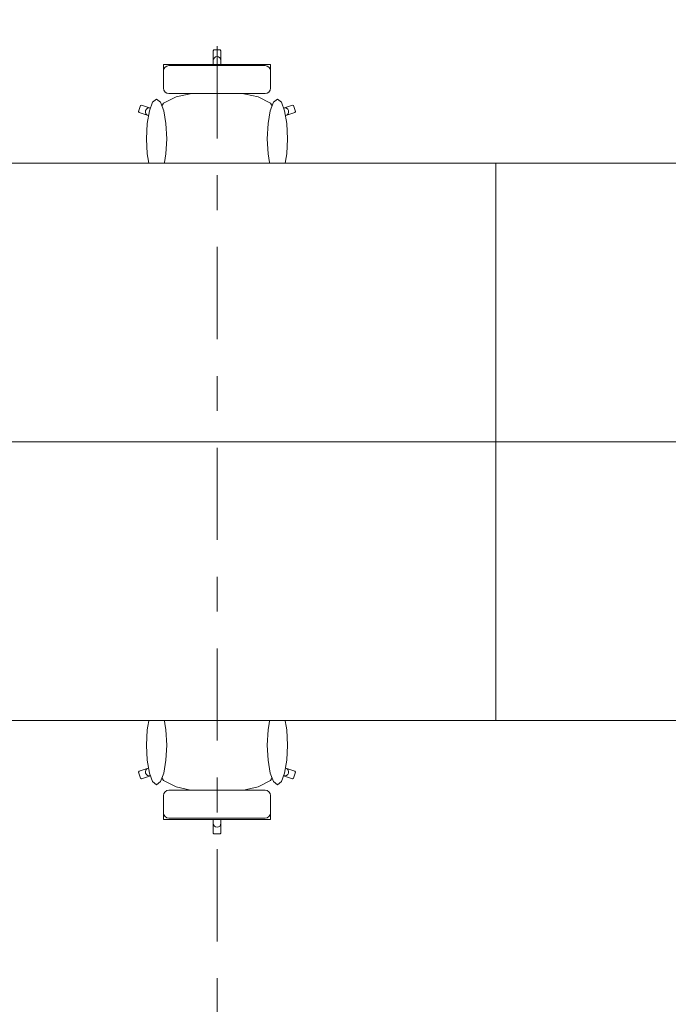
# Model space of a CAD drawing. Header units: metres. Extents: x -4 to 99, y -11 to 17.
# Tile 233 of 256: x 32.36 to 34.22, y 1.34 to 4.16. Entities that reach past the tile are written whole.
import ezdxf

# ---------------------------------------------------------------- set-up
doc = ezdxf.new("R2010")
doc.units = ezdxf.units.M
doc.header["$MEASUREMENT"] = 0
doc.linetypes.add('Strichlinie doppelt', pattern=[0.546806, 0.264583, -0.105833, 0.070556, -0.105833])
doc.linetypes.add('Wipeout_Contour', pattern=[1, 0, -1])
for name, color, linetype in [('152 - Bemaßung_ Beschriftung.Ausbau', 7, 'Continuous'), ('451 - Universal.Achsen Raster', 7, 'Continuous'), ('701 - Einrichtung.Möbel', 7, 'Continuous')]:
    doc.layers.add(name, color=color, linetype=linetype)
doc.styles.add('ERSTELLTER_STIL_2', font='txt')
doc.dimstyles.new('ERSTELLTER_STIL__1', dxfattribs={"dimtxt": 0.1, "dimasz": 0.0532, "dimexe": 0.18, "dimexo": 0.0625, "dimgap": 0, "dimtad": 1, "dimzin": 0, "dimdsep": 46, "dimtxsty": 'ERSTELLTER_STIL_2', "dimblk": 'ARROWHEAD_2', "dimblk1": 'ARROWHEAD_2', "dimblk2": 'ARROWHEAD_2', "dimcen": 0.09, "dimse1": 1, "dimse2": 1, "dimclrd": 7, "dimclre": 7, "dimclrt": 7, "dimazin": 0, "dimtfac": 1, "dimtdec": 4, "dimtmove": 0, "dimatfit": 3, "dimfxl": 1, "dimtolj": 1, "dimtzin": 0, "dimarcsym": 0})
doc.dimstyles.new('ERSTELLTER_STIL__2', dxfattribs={"dimtxt": 0.1, "dimasz": 0.0532, "dimexe": 0.18, "dimexo": 0.0625, "dimgap": 0, "dimtad": 1, "dimtih": 1, "dimtoh": 1, "dimzin": 0, "dimdsep": 46, "dimtxsty": 'ERSTELLTER_STIL_2', "dimblk": 'ARROWHEAD_2', "dimblk1": 'ARROWHEAD_2', "dimblk2": 'ARROWHEAD_2', "dimcen": 0.09, "dimse1": 1, "dimse2": 1, "dimclrd": 7, "dimclre": 7, "dimclrt": 7, "dimazin": 0, "dimtfac": 1, "dimtdec": 4, "dimtmove": 0, "dimatfit": 3, "dimfxl": 1, "dimtolj": 1, "dimtzin": 0, "dimarcsym": 0})

# ---------------------------------------------------------------- blocks, each defined once
blk = doc.blocks.new('*D437')
at = {"layer": '152 - Bemaßung_ Beschriftung.Ausbau', "color": 7, "linetype": 'Continuous', "lineweight": 5}
for p, q in [((29.41, -4.6125), (29.41, -4.5075)), ((36.465, -4.6125), (36.465, -4.5075)), ((29.4302, -4.525), (29.3898, -4.595)), ((36.4852, -4.525), (36.4448, -4.595)), ((29.23, -4.56), (29.41, -4.56)), ((29.41, -4.56), (36.465, -4.56))]:
    blk.add_line(p, q, dxfattribs=at)
at = {"layer": '152 - Bemaßung_ Beschriftung.Ausbau', "color": 7, "lineweight": 5, "char_height": 0.1, "attachment_point": 7, "style": 'ERSTELLTER_STIL_2'}
for s, insert in [('\\A1;{\\pql;\\fArial|b0|i0|c0|p38;7,05\\fArial|b0|i0|c0|p38;\\A1{\\H.66x;\\S5^  ;}}', (32.7035, -4.5594)), ('\\A1;{\\pql;\\fArial|b0|i0|c0|p38;14}', (36.293, -4.54))]:
    blk.add_mtext(s, dxfattribs=dict(at, insert=insert))
blk = doc.blocks.new('ARROWHEAD_2')
at = {"color": 0, "linetype": 'Continuous', "lineweight": 0}
for p, q in [((-0.378, -0.655), (0.378, 0.655)), ((0, 0), (-1, 0))]:
    blk.add_line(p, q, dxfattribs=at)
blk = doc.blocks.new('*D610')
at = {"layer": '152 - Bemaßung_ Beschriftung.Ausbau', "color": 7, "linetype": 'Continuous', "lineweight": 5}
for p, q in [((45.7803, 0.245), (45.7803, 3.72)), ((45.7453, 0.2652), (45.8153, 0.2248)), ((45.8328, 0.245), (45.7278, 0.245)), ((45.7803, 0.005), (45.7803, 0.245)), ((45.8328, 0.005), (45.7278, 0.005)), ((45.7453, 0.0252), (45.8153, -0.0152)), ((45.7803, -0.0292), (45.7803, 0.005))]:
    blk.add_line(p, q, dxfattribs=at)
at = {"color": 254, "linetype": 'Wipeout_Contour', "lineweight": 0, "ltscale": 182.85335}
blk.add_wipeout([(45.7818, 0.0277), (45.7818, 0.2223), (45.6389, 0.2223), (45.6389, 0.0277)], dxfattribs=at).dxf.layer = '152 - Bemaßung_ Beschriftung.Ausbau'
at = {"layer": '152 - Bemaßung_ Beschriftung.Ausbau', "color": 7, "lineweight": 5, "insert": (45.7603, 0.0491), "char_height": 0.1, "attachment_point": 7, "rotation": 90, "style": 'ERSTELLTER_STIL_2'}
blk.add_mtext('\\A1;{\\pql;\\fArial|b0|i0|c0|p38;24}', dxfattribs=at)
blk = doc.blocks.new('*D611')
at = {"layer": '152 - Bemaßung_ Beschriftung.Ausbau', "color": 7, "linetype": 'Continuous', "lineweight": 5}
for p, q in [((45.7453, 3.7402), (45.8153, 3.6998)), ((45.8328, 3.72), (45.7278, 3.72)), ((45.7803, 0.245), (45.7803, 3.72)), ((45.7453, 0.2652), (45.8153, 0.2248))]:
    blk.add_line(p, q, dxfattribs=at)
at = {"layer": '152 - Bemaßung_ Beschriftung.Ausbau', "color": 7, "lineweight": 5, "char_height": 0.1, "attachment_point": 7, "rotation": 90, "style": 'ERSTELLTER_STIL_2'}
for s, insert in [('\\A1;{\\pql;\\fArial|b0|i0|c0|p38;17\\fArial|b0|i0|c0|p38;\\A1{\\H.66x;\\S5^  ;}}', (45.7614, 3.4979)), ('\\A1;{\\pql;\\fArial|b0|i0|c0|p38;3,47\\fArial|b0|i0|c0|p38;\\A1{\\H.66x;\\S5^  ;}}', (45.7797, 1.7235))]:
    blk.add_mtext(s, dxfattribs=dict(at, insert=insert))

msp = doc.modelspace()

# ---------------------------------------------------------------- wipeouts: each hides what was drawn before it
at = {"color": 254, "linetype": 'Wipeout_Contour', "lineweight": 0, "ltscale": 958.395834}
msp.add_wipeout([(32.7636, 3.7151), (32.7636, 3.6876), (32.7636, 3.6639), (32.7669, 3.6574), (32.7863, 3.6412), (32.7879, 3.6405), (32.8212, 3.6324), (32.8711, 3.6269), (32.8719, 3.6269), (32.93, 3.625), (32.93, 4.075), (32.9212, 4.075), (32.919, 4.0727), (32.919, 4.0446), (32.9177, 4.0065), (32.8935, 4.0065), (32.8935, 3.9837), (32.8935, 3.9542), (32.8663, 3.9524), (32.8123, 3.9403), (32.7763, 3.9221), (32.7637, 3.9009), (32.7389, 3.9083), (32.7132, 3.917), (32.7104, 3.9155), (32.705, 3.8981), (32.7064, 3.8953), (32.7321, 3.8866), (32.7636, 3.8746)], dxfattribs=at).dxf.layer = '701 - Einrichtung.Möbel'
at = {"color": 254, "linetype": 'Wipeout_Contour', "lineweight": 0, "ltscale": 953.664164}
msp.add_wipeout([(32.7636, 2.1849), (32.7636, 2.0254), (32.7321, 2.0134), (32.7064, 2.0047), (32.705, 2.0018), (32.7104, 1.9845), (32.7132, 1.983), (32.7389, 1.9917), (32.7637, 1.9991), (32.7763, 1.9778), (32.8123, 1.9597), (32.8663, 1.9476), (32.8935, 1.9458), (32.8935, 1.9163), (32.8935, 1.8934), (32.9177, 1.8934), (32.919, 1.8554), (32.919, 1.8273), (32.9212, 1.825), (32.93, 1.825), (32.93, 2.275), (32.8719, 2.2731), (32.8711, 2.273), (32.8212, 2.2676), (32.7879, 2.2594), (32.7863, 2.2587), (32.7669, 2.2426), (32.7636, 2.236), (32.7636, 2.2124)], dxfattribs=at).dxf.layer = '701 - Einrichtung.Möbel'

# ---------------------------------------------------------------- next in the draw order: linework, layer by layer
at = {"layer": '701 - Einrichtung.Möbel', "color": 7, "linetype": 'Continuous', "lineweight": 5}
for p, q in [((32.8935, 3.9837), (32.8935, 4.0065)), ((32.8935, 3.9542), (32.8935, 3.9837)), ((32.7763, 3.9221), (32.8123, 3.9403)), ((32.8123, 3.9403), (32.8663, 3.9524)), ((32.8663, 3.9524), (32.8935, 3.9542)), ((32.705, 3.8981), (32.7104, 3.9155)), ((32.7104, 3.9155), (32.7132, 3.917)), ((32.7132, 3.917), (32.7389, 3.9083)), ((32.7246, 3.8965), (32.7251, 3.9009)), ((32.7251, 3.9009), (32.7272, 3.9048)), ((32.7272, 3.9048), (32.7305, 3.9076)), ((32.7305, 3.9076), (32.7346, 3.9088)), ((32.7346, 3.9088), (32.7389, 3.9083)), ((32.7389, 3.9083), (32.7637, 3.9009)), ((32.7636, 3.9007), (32.7637, 3.9009)), ((32.7636, 3.9007), (32.7636, 3.8746)), ((32.7637, 3.9009), (32.7763, 3.9221)), ((32.7064, 3.8953), (32.705, 3.8981)), ((32.7321, 3.8866), (32.7064, 3.8953)), ((32.7257, 3.8922), (32.7246, 3.8965)), ((32.7284, 3.8887), (32.7257, 3.8922)), ((32.7321, 3.8866), (32.7284, 3.8887)), ((32.7636, 3.8746), (32.7321, 3.8866)), ((32.7636, 3.7151), (32.7636, 3.8746)), ((32.7636, 3.6876), (32.7636, 3.7151)), ((32.7636, 3.6639), (32.7636, 3.6876)), ((32.7669, 3.6574), (32.7636, 3.6639)), ((32.7863, 3.6412), (32.7669, 3.6574)), ((32.7879, 3.6405), (32.7863, 3.6412)), ((32.8212, 3.6324), (32.7879, 3.6405)), ((32.8711, 3.6269), (32.8212, 3.6324)), ((32.8719, 3.6269), (32.8711, 3.6269)), ((32.8212, 2.2676), (32.7879, 2.2594)), ((32.8711, 2.273), (32.8212, 2.2676)), ((32.8719, 2.2731), (32.8711, 2.273)), ((32.7669, 2.2426), (32.7636, 2.236)), ((32.7636, 2.236), (32.7636, 2.2124)), ((32.7863, 2.2587), (32.7669, 2.2426)), ((32.7879, 2.2594), (32.7863, 2.2587)), ((32.7636, 2.2124), (32.7636, 2.1849)), ((32.7636, 2.1849), (32.7636, 2.0254)), ((32.7321, 2.0134), (32.7064, 2.0047)), ((32.7257, 2.0077), (32.7246, 2.0035)), ((32.7284, 2.0112), (32.7257, 2.0077)), ((32.7321, 2.0134), (32.7284, 2.0112)), ((32.7636, 2.0254), (32.7321, 2.0134)), ((32.7636, 1.9992), (32.7636, 2.0254)), ((32.7064, 2.0047), (32.705, 2.0018)), ((32.705, 2.0018), (32.7104, 1.9845)), ((32.7104, 1.9845), (32.7132, 1.983)), ((32.7132, 1.983), (32.7389, 1.9917)), ((32.7246, 2.0035), (32.7251, 1.999)), ((32.7251, 1.999), (32.7272, 1.9951)), ((32.7272, 1.9951), (32.7305, 1.9924)), ((32.7305, 1.9924), (32.7346, 1.9912)), ((32.7346, 1.9912), (32.7389, 1.9917)), ((32.7389, 1.9917), (32.7637, 1.9991)), ((32.7636, 1.9992), (32.7637, 1.9991)), ((32.7637, 1.9991), (32.7763, 1.9778)), ((32.7763, 1.9778), (32.8123, 1.9597)), ((32.8123, 1.9597), (32.8663, 1.9476)), ((32.8663, 1.9476), (32.8935, 1.9458)), ((32.8935, 1.9458), (32.8935, 1.9163)), ((32.8935, 1.9163), (32.8935, 1.8934))]:
    msp.add_line(p, q, dxfattribs=at)

# ---------------------------------------------------------------- next in the draw order: wipeouts: each hides what was drawn before it
at = {"color": 254, "linetype": 'Wipeout_Contour', "lineweight": 0, "ltscale": 964.828874}
msp.add_wipeout([(33.0964, 3.7151), (33.0964, 3.8746), (33.1279, 3.8866), (33.1536, 3.8953), (33.155, 3.8981), (33.1496, 3.9155), (33.1468, 3.917), (33.1211, 3.9083), (33.0963, 3.9009), (33.0837, 3.9221), (33.0477, 3.9403), (32.9937, 3.9524), (32.9665, 3.9542), (32.9665, 3.9837), (32.9665, 4.0065), (32.9423, 4.0065), (32.941, 4.0446), (32.941, 4.0727), (32.9388, 4.075), (32.93, 4.075), (32.93, 3.625), (32.9881, 3.6269), (32.9889, 3.6269), (33.0388, 3.6324), (33.0721, 3.6405), (33.0737, 3.6412), (33.0931, 3.6574), (33.0964, 3.6639), (33.0964, 3.6876)], dxfattribs=at).dxf.layer = '701 - Einrichtung.Möbel'
at = {"color": 254, "linetype": 'Wipeout_Contour', "lineweight": 0, "ltscale": 960.140795}
msp.add_wipeout([(33.0964, 2.1849), (33.0964, 2.2124), (33.0964, 2.236), (33.0931, 2.2426), (33.0737, 2.2587), (33.0721, 2.2594), (33.0388, 2.2676), (32.9889, 2.273), (32.9881, 2.2731), (32.93, 2.275), (32.93, 1.825), (32.9388, 1.825), (32.941, 1.8273), (32.941, 1.8554), (32.9423, 1.8934), (32.9665, 1.8934), (32.9665, 1.9163), (32.9665, 1.9458), (32.9937, 1.9476), (33.0477, 1.9597), (33.0837, 1.9778), (33.0963, 1.9991), (33.1211, 1.9917), (33.1468, 1.983), (33.1496, 1.9845), (33.155, 2.0018), (33.1536, 2.0047), (33.1279, 2.0134), (33.0964, 2.0254)], dxfattribs=at).dxf.layer = '701 - Einrichtung.Möbel'

# ---------------------------------------------------------------- next in the draw order: linework, layer by layer
at = {"layer": '701 - Einrichtung.Möbel', "color": 7, "linetype": 'Continuous', "lineweight": 5}
for p, q in [((32.919, 4.0727), (32.9212, 4.075)), ((32.919, 4.0446), (32.919, 4.0727)), ((32.9212, 4.075), (32.93, 4.075)), ((32.9388, 4.075), (32.93, 4.075)), ((32.941, 4.0727), (32.9388, 4.075)), ((32.941, 4.0446), (32.941, 4.0727)), ((32.9177, 4.0065), (32.919, 4.0446)), ((32.919, 4.0446), (32.9199, 4.0489)), ((32.9199, 4.0489), (32.9223, 4.0526)), ((32.9223, 4.0526), (32.9258, 4.0551)), ((32.9258, 4.0551), (32.93, 4.056)), ((32.9342, 4.0551), (32.93, 4.056)), ((32.9377, 4.0526), (32.9342, 4.0551)), ((32.9401, 4.0489), (32.9377, 4.0526)), ((32.941, 4.0446), (32.9401, 4.0489)), ((32.9423, 4.0065), (32.941, 4.0446)), ((32.8935, 4.0065), (32.9177, 4.0065)), ((32.9177, 4.0065), (32.93, 4.0065)), ((32.9423, 4.0065), (32.93, 4.0065)), ((32.9665, 4.0065), (32.9423, 4.0065)), ((32.9665, 3.9837), (32.9665, 4.0065)), ((32.9665, 3.9542), (32.9665, 3.9837)), ((32.8935, 3.9542), (32.93, 3.9566)), ((32.9665, 3.9542), (32.93, 3.9566)), ((32.9937, 3.9524), (32.9665, 3.9542)), ((33.0477, 3.9403), (32.9937, 3.9524)), ((33.0837, 3.9221), (33.0477, 3.9403)), ((33.0963, 3.9009), (33.0837, 3.9221)), ((33.1211, 3.9083), (33.0963, 3.9009)), ((33.0964, 3.9007), (33.0963, 3.9009)), ((33.0964, 3.9007), (33.0964, 3.8746)), ((33.1468, 3.917), (33.1211, 3.9083)), ((33.1254, 3.9088), (33.1211, 3.9083)), ((33.1295, 3.9076), (33.1254, 3.9088)), ((33.1328, 3.9048), (33.1295, 3.9076)), ((33.1349, 3.9009), (33.1328, 3.9048)), ((33.1354, 3.8965), (33.1349, 3.9009)), ((33.1496, 3.9155), (33.1468, 3.917)), ((33.155, 3.8981), (33.1496, 3.9155)), ((33.0964, 3.8746), (33.1279, 3.8866)), ((33.0964, 3.7151), (33.0964, 3.8746)), ((33.1279, 3.8866), (33.1536, 3.8953)), ((33.1279, 3.8866), (33.1316, 3.8887)), ((33.1316, 3.8887), (33.1343, 3.8922)), ((33.1343, 3.8922), (33.1354, 3.8965)), ((33.1536, 3.8953), (33.155, 3.8981)), ((33.0964, 3.6876), (33.0964, 3.7151)), ((33.0964, 3.6639), (33.0964, 3.6876)), ((33.0737, 3.6412), (33.0931, 3.6574)), ((33.0931, 3.6574), (33.0964, 3.6639)), ((32.93, 3.625), (32.8719, 3.6269)), ((32.93, 3.625), (32.9881, 3.6269)), ((32.9881, 3.6269), (32.9889, 3.6269)), ((32.9889, 3.6269), (33.0388, 3.6324)), ((33.0388, 3.6324), (33.0721, 3.6405)), ((33.0721, 3.6405), (33.0737, 3.6412)), ((32.93, 2.275), (32.8719, 2.2731)), ((32.93, 2.275), (32.9881, 2.2731)), ((32.9881, 2.2731), (32.9889, 2.273)), ((32.9889, 2.273), (33.0388, 2.2676)), ((33.0388, 2.2676), (33.0721, 2.2594)), ((33.0721, 2.2594), (33.0737, 2.2587)), ((33.0737, 2.2587), (33.0931, 2.2426)), ((33.0931, 2.2426), (33.0964, 2.236)), ((33.0964, 2.236), (33.0964, 2.2124)), ((33.0964, 2.2124), (33.0964, 2.1849)), ((33.0964, 2.1849), (33.0964, 2.0254)), ((33.0964, 1.9992), (33.0964, 2.0254)), ((33.0964, 2.0254), (33.1279, 2.0134)), ((33.1279, 2.0134), (33.1316, 2.0112)), ((33.1279, 2.0134), (33.1536, 2.0047)), ((33.1316, 2.0112), (33.1343, 2.0077)), ((33.1343, 2.0077), (33.1354, 2.0035)), ((33.0963, 1.9991), (33.0837, 1.9778)), ((33.0964, 1.9992), (33.0963, 1.9991)), ((33.1211, 1.9917), (33.0963, 1.9991)), ((33.1254, 1.9912), (33.1211, 1.9917)), ((33.1468, 1.983), (33.1211, 1.9917)), ((33.1295, 1.9924), (33.1254, 1.9912)), ((33.1328, 1.9951), (33.1295, 1.9924)), ((33.1349, 1.999), (33.1328, 1.9951)), ((33.1354, 2.0035), (33.1349, 1.999)), ((33.1496, 1.9845), (33.1468, 1.983)), ((33.155, 2.0018), (33.1496, 1.9845)), ((33.1536, 2.0047), (33.155, 2.0018)), ((33.0477, 1.9597), (32.9937, 1.9476)), ((33.0837, 1.9778), (33.0477, 1.9597)), ((32.8935, 1.9458), (32.93, 1.9433)), ((32.9665, 1.9458), (32.93, 1.9433)), ((32.9937, 1.9476), (32.9665, 1.9458)), ((32.9665, 1.9458), (32.9665, 1.9163)), ((32.9665, 1.9163), (32.9665, 1.8934)), ((32.8935, 1.8934), (32.9177, 1.8934)), ((32.9177, 1.8934), (32.93, 1.8934)), ((32.9177, 1.8934), (32.919, 1.8554)), ((32.9423, 1.8934), (32.93, 1.8934)), ((32.9423, 1.8934), (32.941, 1.8554)), ((32.9665, 1.8934), (32.9423, 1.8934)), ((32.919, 1.8554), (32.9199, 1.851)), ((32.919, 1.8554), (32.919, 1.8273)), ((32.9199, 1.851), (32.9223, 1.8473)), ((32.9223, 1.8473), (32.9258, 1.8449)), ((32.9258, 1.8449), (32.93, 1.844)), ((32.9342, 1.8449), (32.93, 1.844)), ((32.9377, 1.8473), (32.9342, 1.8449)), ((32.9401, 1.851), (32.9377, 1.8473)), ((32.941, 1.8554), (32.9401, 1.851)), ((32.941, 1.8554), (32.941, 1.8273)), ((32.919, 1.8273), (32.9212, 1.825)), ((32.9212, 1.825), (32.93, 1.825)), ((32.9388, 1.825), (32.93, 1.825)), ((32.941, 1.8273), (32.9388, 1.825))]:
    msp.add_line(p, q, dxfattribs=at)

# ---------------------------------------------------------------- next in the draw order: wipeouts: each hides what was drawn before it
at = {"color": 254, "linetype": 'Wipeout_Contour', "lineweight": 0, "ltscale": 527.700235}
msp.add_wipeout([(32.7273, 3.8202), (32.7295, 3.7767), (32.7359, 3.7398), (32.7453, 3.7152), (32.7565, 3.7065), (32.7677, 3.7152), (32.7772, 3.7398), (32.7835, 3.7767), (32.7857, 3.8202), (32.7835, 3.8637), (32.7772, 3.9006), (32.7677, 3.9252), (32.7565, 3.9338), (32.7453, 3.9252), (32.7359, 3.9006), (32.7295, 3.8637)], dxfattribs=at).dxf.layer = '701 - Einrichtung.Möbel'
at = {"color": 254, "linetype": 'Wipeout_Contour', "lineweight": 0, "ltscale": 525.204115}
msp.add_wipeout([(32.7273, 2.0798), (32.7295, 2.0363), (32.7359, 1.9994), (32.7453, 1.9748), (32.7565, 1.9661), (32.7677, 1.9748), (32.7772, 1.9994), (32.7835, 2.0363), (32.7857, 2.0798), (32.7835, 2.1233), (32.7772, 2.1601), (32.7677, 2.1848), (32.7565, 2.1934), (32.7453, 2.1848), (32.7359, 2.1601), (32.7295, 2.1233)], dxfattribs=at).dxf.layer = '701 - Einrichtung.Möbel'

# ---------------------------------------------------------------- next in the draw order: linework, layer by layer
at = {"layer": '701 - Einrichtung.Möbel', "color": 7, "linetype": 'Continuous', "lineweight": 5, "flags": 128}
for points in [[(32.7273, 3.8202), (32.7295, 3.8637), (32.7359, 3.9006), (32.7453, 3.9252), (32.7565, 3.9338), (32.7677, 3.9252), (32.7772, 3.9006), (32.7835, 3.8637), (32.7857, 3.8202), (32.7835, 3.7767), (32.7772, 3.7398), (32.7677, 3.7152), (32.7565, 3.7065), (32.7453, 3.7152), (32.7359, 3.7398), (32.7295, 3.7767)], [(32.7273, 2.0798), (32.7295, 2.0363), (32.7359, 1.9994), (32.7453, 1.9748), (32.7565, 1.9661), (32.7677, 1.9748), (32.7772, 1.9994), (32.7835, 2.0363), (32.7857, 2.0798), (32.7835, 2.1233), (32.7772, 2.1601), (32.7677, 2.1848), (32.7565, 2.1934), (32.7453, 2.1848), (32.7359, 2.1601), (32.7295, 2.1233)]]:
    msp.add_lwpolyline(points, close=True, dxfattribs=at)

# ---------------------------------------------------------------- next in the draw order: wipeouts: each hides what was drawn before it
at = {"color": 254, "linetype": 'Wipeout_Contour', "lineweight": 0, "ltscale": 500.827567}
msp.add_wipeout([(32.792, 3.9498), (32.93, 3.9498), (32.93, 4.0335), (32.7766, 4.0335), (32.7766, 4.026), (32.7766, 4.0226), (32.7766, 4.0148), (32.7766, 4.0113), (32.7766, 4.0013), (32.7766, 3.9767), (32.7766, 3.9685), (32.7766, 3.9651), (32.7778, 3.9592), (32.7811, 3.9543), (32.7861, 3.951)], dxfattribs=at).dxf.layer = '701 - Einrichtung.Möbel'
at = {"color": 254, "linetype": 'Wipeout_Contour', "lineweight": 0, "ltscale": 533.213928}
msp.add_wipeout([(33.1327, 3.8202), (33.1305, 3.8637), (33.1241, 3.9006), (33.1147, 3.9252), (33.1035, 3.9338), (33.0923, 3.9252), (33.0828, 3.9006), (33.0765, 3.8637), (33.0743, 3.8202), (33.0765, 3.7767), (33.0828, 3.7398), (33.0923, 3.7152), (33.1035, 3.7065), (33.1147, 3.7152), (33.1241, 3.7398), (33.1305, 3.7767)], dxfattribs=at).dxf.layer = '701 - Einrichtung.Möbel'
at = {"color": 254, "linetype": 'Wipeout_Contour', "lineweight": 0, "ltscale": 530.743733}
msp.add_wipeout([(33.1327, 2.0798), (33.1305, 2.1233), (33.1241, 2.1601), (33.1147, 2.1848), (33.1035, 2.1934), (33.0923, 2.1848), (33.0828, 2.1601), (33.0765, 2.1233), (33.0743, 2.0798), (33.0765, 2.0363), (33.0828, 1.9994), (33.0923, 1.9748), (33.1035, 1.9661), (33.1147, 1.9748), (33.1241, 1.9994), (33.1305, 2.0363)], dxfattribs=at).dxf.layer = '701 - Einrichtung.Möbel'
at = {"color": 254, "linetype": 'Wipeout_Contour', "lineweight": 0, "ltscale": 498.191612}
msp.add_wipeout([(32.792, 1.9501), (32.7861, 1.949), (32.7811, 1.9457), (32.7778, 1.9407), (32.7766, 1.9349), (32.7766, 1.9315), (32.7766, 1.9233), (32.7766, 1.8987), (32.7766, 1.8886), (32.7766, 1.8851), (32.7766, 1.8773), (32.7766, 1.8739), (32.7766, 1.8665), (32.93, 1.8665), (32.93, 1.9501)], dxfattribs=at).dxf.layer = '701 - Einrichtung.Möbel'

# ---------------------------------------------------------------- next in the draw order: linework, layer by layer
at = {"layer": '701 - Einrichtung.Möbel', "color": 7, "linetype": 'Continuous', "lineweight": 5}
for p, q in [((32.7766, 4.026), (32.7766, 4.0335)), ((32.7766, 4.0226), (32.7766, 4.026)), ((32.7766, 4.0148), (32.7766, 4.0226)), ((32.7778, 4.0207), (32.7766, 4.0149)), ((32.7766, 4.0113), (32.7766, 4.0148)), ((32.7811, 4.0256), (32.7778, 4.0207)), ((32.7861, 4.0289), (32.7811, 4.0256)), ((32.792, 4.03), (32.7861, 4.0289)), ((32.7766, 4.0013), (32.7766, 4.0113)), ((32.7766, 3.9767), (32.7766, 4.0013)), ((32.7766, 3.9685), (32.7766, 3.9767)), ((32.7766, 3.9651), (32.7766, 3.9685)), ((32.7778, 3.9592), (32.7766, 3.9651)), ((32.7811, 3.9543), (32.7778, 3.9592)), ((32.7861, 3.951), (32.7811, 3.9543)), ((32.792, 3.9498), (32.7861, 3.951)), ((32.7778, 1.9407), (32.7766, 1.9349)), ((32.7766, 1.9349), (32.7766, 1.9315)), ((32.7766, 1.9315), (32.7766, 1.9233)), ((32.7766, 1.9233), (32.7766, 1.8987)), ((32.7811, 1.9457), (32.7778, 1.9407)), ((32.7861, 1.949), (32.7811, 1.9457)), ((32.792, 1.9501), (32.7861, 1.949)), ((32.7766, 1.8987), (32.7766, 1.8886)), ((32.7766, 1.8886), (32.7766, 1.8851)), ((32.7778, 1.8793), (32.7766, 1.8851)), ((32.7766, 1.8851), (32.7766, 1.8773)), ((32.7766, 1.8773), (32.7766, 1.8739)), ((32.7766, 1.8739), (32.7766, 1.8665)), ((32.7811, 1.8744), (32.7778, 1.8793)), ((32.7861, 1.8711), (32.7811, 1.8744)), ((32.792, 1.8699), (32.7861, 1.8711))]:
    msp.add_line(p, q, dxfattribs=at)
at = {"layer": '701 - Einrichtung.Möbel', "color": 7, "linetype": 'Continuous', "lineweight": 5, "flags": 128}
for points in [[(33.1327, 3.8202), (33.1305, 3.8637), (33.1241, 3.9006), (33.1147, 3.9252), (33.1035, 3.9338), (33.0923, 3.9252), (33.0828, 3.9006), (33.0765, 3.8637), (33.0743, 3.8202), (33.0765, 3.7767), (33.0828, 3.7398), (33.0923, 3.7152), (33.1035, 3.7065), (33.1147, 3.7152), (33.1241, 3.7398), (33.1305, 3.7767)], [(33.1327, 2.0798), (33.1305, 2.0363), (33.1241, 1.9994), (33.1147, 1.9748), (33.1035, 1.9661), (33.0923, 1.9748), (33.0828, 1.9994), (33.0765, 2.0363), (33.0743, 2.0798), (33.0765, 2.1233), (33.0828, 2.1601), (33.0923, 2.1848), (33.1035, 2.1934), (33.1147, 2.1848), (33.1241, 2.1601), (33.1305, 2.1233)]]:
    msp.add_lwpolyline(points, close=True, dxfattribs=at)

# ---------------------------------------------------------------- next in the draw order: wipeouts: each hides what was drawn before it
at = {"color": 254, "linetype": 'Wipeout_Contour', "lineweight": 0, "ltscale": 494.199582}
msp.add_wipeout([(33.068, 3.9498), (33.0739, 3.951), (33.0789, 3.9543), (33.0822, 3.9592), (33.0834, 3.9651), (33.0834, 3.9685), (33.0834, 3.9767), (33.0834, 4.0013), (33.0834, 4.0113), (33.0834, 4.0148), (33.0834, 4.0226), (33.0834, 4.026), (33.0834, 4.0335), (32.93, 4.0335), (32.93, 3.9498)], dxfattribs=at).dxf.layer = '701 - Einrichtung.Möbel'
at = {"color": 254, "linetype": 'Wipeout_Contour', "lineweight": 0, "ltscale": 491.528128}
msp.add_wipeout([(33.068, 1.9501), (32.93, 1.9501), (32.93, 1.8665), (33.0834, 1.8665), (33.0834, 1.8739), (33.0834, 1.8773), (33.0834, 1.8851), (33.0834, 1.8886), (33.0834, 1.8987), (33.0834, 1.9233), (33.0834, 1.9315), (33.0834, 1.9349), (33.0822, 1.9407), (33.0789, 1.9457), (33.0739, 1.949)], dxfattribs=at).dxf.layer = '701 - Einrichtung.Möbel'

# ---------------------------------------------------------------- next in the draw order: linework, layer by layer
at = {"layer": '701 - Einrichtung.Möbel', "color": 7, "linetype": 'Continuous', "lineweight": 5}
for p, q in [((32.7766, 4.0335), (32.93, 4.0335)), ((32.93, 4.03), (32.792, 4.03)), ((33.0834, 4.0335), (32.93, 4.0335)), ((32.93, 4.03), (33.068, 4.03)), ((33.068, 4.03), (33.0739, 4.0289)), ((33.0739, 4.0289), (33.0789, 4.0256)), ((33.0789, 4.0256), (33.0822, 4.0207)), ((33.0822, 4.0207), (33.0834, 4.0149)), ((33.0834, 4.026), (33.0834, 4.0335)), ((33.0834, 4.0226), (33.0834, 4.026)), ((33.0834, 4.0148), (33.0834, 4.0226)), ((33.0834, 4.0113), (33.0834, 4.0148)), ((33.0834, 4.0013), (33.0834, 4.0113)), ((33.0834, 3.9767), (33.0834, 4.0013)), ((33.0789, 3.9543), (33.0822, 3.9592)), ((33.0822, 3.9592), (33.0834, 3.9651)), ((33.0834, 3.9685), (33.0834, 3.9767)), ((33.0834, 3.9651), (33.0834, 3.9685)), ((32.93, 3.9498), (32.792, 3.9498)), ((32.93, 3.9498), (33.068, 3.9498)), ((33.068, 3.9498), (33.0739, 3.951)), ((33.0739, 3.951), (33.0789, 3.9543)), ((32.93, 1.9501), (32.792, 1.9501)), ((32.93, 1.9501), (33.068, 1.9501)), ((33.068, 1.9501), (33.0739, 1.949)), ((33.0739, 1.949), (33.0789, 1.9457)), ((33.0789, 1.9457), (33.0822, 1.9407)), ((33.0822, 1.9407), (33.0834, 1.9349)), ((33.0834, 1.9349), (33.0834, 1.9315)), ((33.0834, 1.9315), (33.0834, 1.9233)), ((33.0834, 1.9233), (33.0834, 1.8987)), ((33.0834, 1.8987), (33.0834, 1.8886)), ((32.7766, 1.8665), (32.93, 1.8665)), ((32.93, 1.8699), (32.792, 1.8699)), ((32.93, 1.8699), (33.068, 1.8699)), ((33.0834, 1.8665), (32.93, 1.8665)), ((33.068, 1.8699), (33.0739, 1.8711)), ((33.0739, 1.8711), (33.0789, 1.8744)), ((33.0789, 1.8744), (33.0822, 1.8793)), ((33.0822, 1.8793), (33.0834, 1.8851)), ((33.0834, 1.8886), (33.0834, 1.8851)), ((33.0834, 1.8851), (33.0834, 1.8773)), ((33.0834, 1.8773), (33.0834, 1.8739)), ((33.0834, 1.8739), (33.0834, 1.8665))]:
    msp.add_line(p, q, dxfattribs=at)

# ---------------------------------------------------------------- next in the draw order: wipeouts: each hides what was drawn before it
at = {"color": 254, "linetype": 'Wipeout_Contour', "lineweight": 0, "ltscale": 132.13377}
msp.add_wipeout([(32.13, 2.95), (32.13, 2.15), (33.73, 2.15), (33.73, 2.95)], dxfattribs=at).dxf.layer = '701 - Einrichtung.Möbel'

# ---------------------------------------------------------------- next in the draw order: linework, layer by layer
at = {"layer": '701 - Einrichtung.Möbel', "color": 7, "linetype": 'Continuous', "lineweight": 5, "flags": 128}
msp.add_lwpolyline([(32.13, 2.95), (33.73, 2.95), (33.73, 2.15), (32.13, 2.15)], close=True, dxfattribs=at)

# ---------------------------------------------------------------- next in the draw order: wipeouts: each hides what was drawn before it
at = {"color": 254, "linetype": 'Wipeout_Contour', "lineweight": 0, "ltscale": 132.417634}
msp.add_wipeout([(32.13, 2.95), (33.73, 2.95), (33.73, 3.75), (32.13, 3.75)], dxfattribs=at).dxf.layer = '701 - Einrichtung.Möbel'

# ---------------------------------------------------------------- next in the draw order: linework, layer by layer
at = {"layer": '451 - Universal.Achsen Raster', "color": 160, "linetype": 'Strichlinie doppelt', "lineweight": 9, "true_color": 0x3232ff}
msp.add_line((32.93, -10.585), (32.93, 16.355), dxfattribs=at)
at = {"layer": '701 - Einrichtung.Möbel', "color": 7, "linetype": 'Continuous', "lineweight": 5, "flags": 128}
msp.add_lwpolyline([(32.13, 2.95), (33.73, 2.95), (33.73, 3.75), (32.13, 3.75)], close=True, dxfattribs=at)

# ---------------------------------------------------------------- next in the draw order: wipeouts: each hides what was drawn before it
at = {"color": 254, "linetype": 'Wipeout_Contour', "lineweight": 0, "ltscale": 138.51488}
msp.add_wipeout([(33.73, 2.95), (33.73, 2.15), (35.33, 2.15), (35.33, 2.95)], dxfattribs=at).dxf.layer = '701 - Einrichtung.Möbel'

# ---------------------------------------------------------------- next in the draw order: linework, layer by layer
at = {"layer": '701 - Einrichtung.Möbel', "color": 7, "linetype": 'Continuous', "lineweight": 5, "flags": 128}
msp.add_lwpolyline([(33.73, 2.95), (35.33, 2.95), (35.33, 2.15), (33.73, 2.15)], close=True, dxfattribs=at)

# ---------------------------------------------------------------- next in the draw order: wipeouts: each hides what was drawn before it
at = {"color": 254, "linetype": 'Wipeout_Contour', "lineweight": 0, "ltscale": 138.785756}
msp.add_wipeout([(33.73, 2.95), (35.33, 2.95), (35.33, 3.75), (33.73, 3.75)], dxfattribs=at).dxf.layer = '701 - Einrichtung.Möbel'

# ---------------------------------------------------------------- next in the draw order: linework, layer by layer
at = {"layer": '701 - Einrichtung.Möbel', "color": 7, "linetype": 'Continuous', "lineweight": 5, "flags": 128}
msp.add_lwpolyline([(33.73, 2.95), (35.33, 2.95), (35.33, 3.75), (33.73, 3.75)], close=True, dxfattribs=at)

# ---------------------------------------------------------------- next in the draw order: dimensions: what is measured, and where the dimension line sits
at = {"layer": '152 - Bemaßung_ Beschriftung.Ausbau', "color": 7, "linetype": 'Continuous', "lineweight": 5}
dim = msp.add_linear_dim(base=(36.465, -4.5599999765), p1=(29.41, 3.1197428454), p2=(36.465, 3.3174911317), dimstyle='ERSTELLTER_STIL__2', dxfattribs=at)
dim.commit()
dim.dimension.update_dxf_attribs({"geometry": '*D437', "text_midpoint": (32.9684844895, -4.4899999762), "dimtype": 160})

# ---------------------------------------------------------------- next in the draw order: dimensions: what is measured, and where the dimension line sits
dim = msp.add_linear_dim(base=(45.7803, 0.245), p1=(21.9375, 0.005), p2=(22.1775, 0.245), angle=90, dimstyle='ERSTELLTER_STIL__1', dxfattribs=at)
dim.commit()
dim.dimension.update_dxf_attribs({"geometry": '*D610', "text_midpoint": (45.7103, 0.1253), "dimtype": 160, "text_rotation": 90})

# ---------------------------------------------------------------- next in the draw order: dimensions: what is measured, and where the dimension line sits
dim = msp.add_linear_dim(base=(45.780333, 3.719998), p1=(22.1775, 0.245), p2=(44.709987, 3.719998), angle=90, dimstyle='ERSTELLTER_STIL__1', dxfattribs=at)
dim.commit()
dim.dimension.update_dxf_attribs({"geometry": '*D611', "text_midpoint": (45.710333, 1.988441), "dimtype": 160, "text_rotation": 90})

doc.saveas('drawing.dxf')
